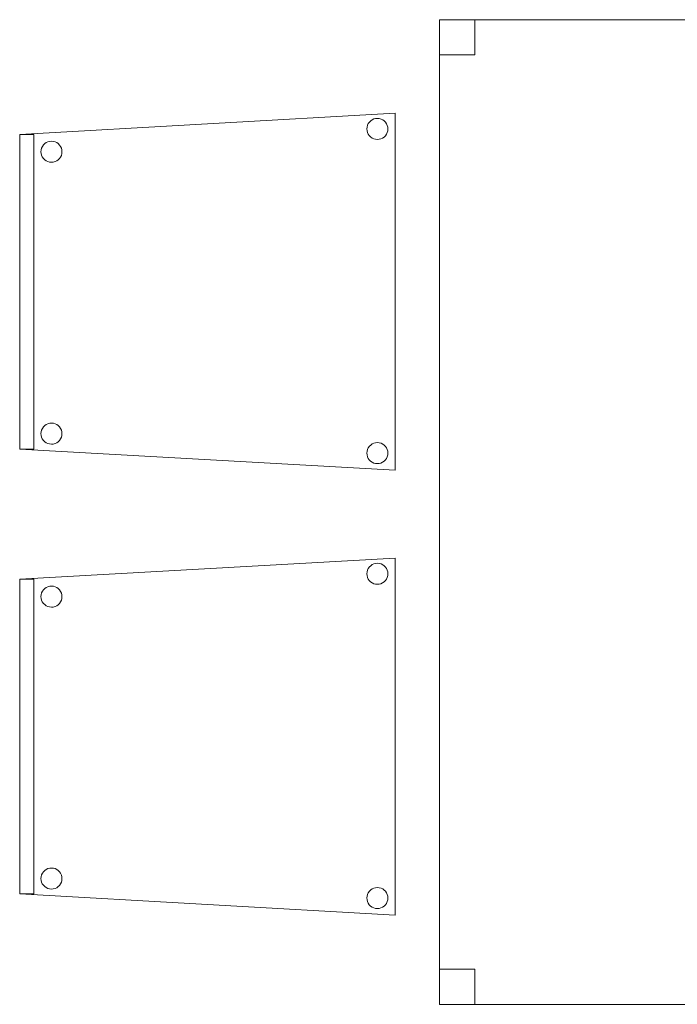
# Model space of a CAD drawing. Header units: metres. Extents: x 391.1 to 427.5, y 12.8 to 28.4.
# Tile 53 of 195: x 403.5 to 404.4, y 14.7 to 16. Entities that reach past the tile are written whole.
import ezdxf

# ---------------------------------------------------------------- set-up
doc = ezdxf.new("R2010")
doc.units = ezdxf.units.M
doc.layers.add('02_MOBILIARIO', color=7, linetype='Continuous', lineweight=18)
doc.layers.add('A-DETL-____-MBND', color=7, linetype='Continuous', lineweight=18)

# ---------------------------------------------------------------- blocks, each defined once
blk = doc.blocks.new('Family - Cadira confident_PA-152112-03_ELEC_P0A')
at = {"layer": 'A-DETL-____-MBND', "color": 253, "true_color": 0xaaaaaa}
for p, q in [((0, 0.4765), (0.5326, 0.5065)), ((0.5326, 0.5065), (0, 0.4765)), ((0.5326, 0.5065), (0.5326, 0)), ((0.5326, 0), (0.5326, 0.5065)), ((0.4928, 0.4869), (0.4935, 0.4894)), ((0.4935, 0.4894), (0.4928, 0.4869)), ((0.4935, 0.4894), (0.4946, 0.4918)), ((0.4946, 0.4918), (0.4935, 0.4894)), ((0.4946, 0.4918), (0.4961, 0.4939)), ((0.4961, 0.4939), (0.4946, 0.4918)), ((0.4961, 0.4939), (0.498, 0.4957)), ((0.498, 0.4957), (0.4961, 0.4939)), ((0.498, 0.4957), (0.5001, 0.4972)), ((0.5001, 0.4972), (0.498, 0.4957)), ((0.5001, 0.4972), (0.5025, 0.4983)), ((0.5025, 0.4983), (0.5001, 0.4972)), ((0.5025, 0.4983), (0.505, 0.4989)), ((0.505, 0.4989), (0.5025, 0.4983)), ((0.505, 0.4989), (0.5076, 0.4992)), ((0.5076, 0.4992), (0.505, 0.4989)), ((0.5076, 0.4992), (0.5102, 0.4989)), ((0.5102, 0.4989), (0.5076, 0.4992)), ((0.5102, 0.4989), (0.5127, 0.4982)), ((0.5127, 0.4982), (0.5102, 0.4989)), ((0.5127, 0.4982), (0.515, 0.4971)), ((0.515, 0.4971), (0.5127, 0.4982)), ((0.515, 0.4971), (0.5172, 0.4956)), ((0.5172, 0.4956), (0.515, 0.4971)), ((0.5172, 0.4956), (0.519, 0.4938)), ((0.519, 0.4938), (0.5172, 0.4956)), ((0.519, 0.4938), (0.5205, 0.4916)), ((0.5205, 0.4916), (0.519, 0.4938)), ((0.5205, 0.4916), (0.5216, 0.4893)), ((0.5216, 0.4893), (0.5205, 0.4916)), ((0.5216, 0.4893), (0.5222, 0.4868)), ((0.5222, 0.4868), (0.5216, 0.4893)), ((0, 0.4765), (0.02, 0.4765)), ((0, 0.03), (0, 0.4765)), ((0.02, 0.4765), (0, 0.4765)), ((0, 0.4765), (0, 0.03)), ((0, 0.03), (0, 0.4765)), ((0, 0.4765), (0, 0.03)), ((0.02, 0.4765), (0.02, 0.03)), ((0.02, 0.03), (0.02, 0.4765)), ((0.4926, 0.4843), (0.4928, 0.4869)), ((0.4928, 0.4869), (0.4926, 0.4843)), ((0.4928, 0.4817), (0.4926, 0.4843)), ((0.4926, 0.4843), (0.4928, 0.4817)), ((0.4935, 0.4792), (0.4928, 0.4817)), ((0.4928, 0.4817), (0.4935, 0.4792)), ((0.4945, 0.4768), (0.4935, 0.4792)), ((0.4935, 0.4792), (0.4945, 0.4768)), ((0.496, 0.4747), (0.4945, 0.4768)), ((0.4945, 0.4768), (0.496, 0.4747)), ((0.5204, 0.4767), (0.5189, 0.4746)), ((0.5189, 0.4746), (0.5204, 0.4767)), ((0.5215, 0.4791), (0.5204, 0.4767)), ((0.5204, 0.4767), (0.5215, 0.4791)), ((0.5222, 0.4816), (0.5215, 0.4791)), ((0.5215, 0.4791), (0.5222, 0.4816)), ((0.5222, 0.4868), (0.5224, 0.4842)), ((0.5224, 0.4842), (0.5222, 0.4868)), ((0.5224, 0.4842), (0.5222, 0.4816)), ((0.5222, 0.4816), (0.5224, 0.4842)), ((0.0322, 0.4594), (0.0337, 0.4615)), ((0.0337, 0.4615), (0.0322, 0.4594)), ((0.0337, 0.4615), (0.0356, 0.4633)), ((0.0356, 0.4633), (0.0337, 0.4615)), ((0.0356, 0.4633), (0.0377, 0.4648)), ((0.0377, 0.4648), (0.0356, 0.4633)), ((0.0377, 0.4648), (0.0401, 0.4659)), ((0.0401, 0.4659), (0.0377, 0.4648)), ((0.0401, 0.4659), (0.0426, 0.4666)), ((0.0426, 0.4666), (0.0401, 0.4659)), ((0.0426, 0.4666), (0.0452, 0.4668)), ((0.0452, 0.4668), (0.0426, 0.4666)), ((0.0452, 0.4668), (0.0478, 0.4666)), ((0.0478, 0.4666), (0.0452, 0.4668)), ((0.0478, 0.4666), (0.0503, 0.4659)), ((0.0503, 0.4659), (0.0478, 0.4666)), ((0.0503, 0.4659), (0.0526, 0.4648)), ((0.0526, 0.4648), (0.0503, 0.4659)), ((0.0526, 0.4648), (0.0548, 0.4633)), ((0.0548, 0.4633), (0.0526, 0.4648)), ((0.0548, 0.4633), (0.0566, 0.4614)), ((0.0566, 0.4614), (0.0548, 0.4633)), ((0.0566, 0.4614), (0.0581, 0.4593)), ((0.0581, 0.4593), (0.0566, 0.4614)), ((0.4979, 0.4728), (0.496, 0.4747)), ((0.496, 0.4747), (0.4979, 0.4728)), ((0.5, 0.4713), (0.4979, 0.4728)), ((0.4979, 0.4728), (0.5, 0.4713)), ((0.5023, 0.4702), (0.5, 0.4713)), ((0.5, 0.4713), (0.5023, 0.4702)), ((0.5049, 0.4695), (0.5023, 0.4702)), ((0.5023, 0.4702), (0.5049, 0.4695)), ((0.5074, 0.4693), (0.5049, 0.4695)), ((0.5049, 0.4695), (0.5074, 0.4693)), ((0.51, 0.4695), (0.5074, 0.4693)), ((0.5074, 0.4693), (0.51, 0.4695)), ((0.5126, 0.4702), (0.51, 0.4695)), ((0.51, 0.4695), (0.5126, 0.4702)), ((0.5149, 0.4713), (0.5126, 0.4702)), ((0.5126, 0.4702), (0.5149, 0.4713)), ((0.5171, 0.4727), (0.5149, 0.4713)), ((0.5149, 0.4713), (0.5171, 0.4727)), ((0.5189, 0.4746), (0.5171, 0.4727)), ((0.5171, 0.4727), (0.5189, 0.4746)), ((0.0302, 0.4519), (0.0304, 0.4545)), ((0.0304, 0.4545), (0.0302, 0.4519)), ((0.0304, 0.4493), (0.0302, 0.4519)), ((0.0302, 0.4519), (0.0304, 0.4493)), ((0.0304, 0.4545), (0.0311, 0.457)), ((0.0311, 0.457), (0.0304, 0.4545)), ((0.031, 0.4468), (0.0304, 0.4493)), ((0.0304, 0.4493), (0.031, 0.4468)), ((0.0311, 0.457), (0.0322, 0.4594)), ((0.0322, 0.4594), (0.0311, 0.457)), ((0.0581, 0.4593), (0.0592, 0.4569)), ((0.0592, 0.4569), (0.0581, 0.4593)), ((0.0598, 0.4492), (0.0591, 0.4467)), ((0.0591, 0.4467), (0.0598, 0.4492)), ((0.0592, 0.4569), (0.0598, 0.4544)), ((0.0598, 0.4544), (0.0592, 0.4569)), ((0.0598, 0.4544), (0.06, 0.4518)), ((0.06, 0.4518), (0.0598, 0.4544)), ((0.06, 0.4518), (0.0598, 0.4492)), ((0.0598, 0.4492), (0.06, 0.4518)), ((0.0321, 0.4445), (0.031, 0.4468)), ((0.031, 0.4468), (0.0321, 0.4445)), ((0.0336, 0.4423), (0.0321, 0.4445)), ((0.0321, 0.4445), (0.0336, 0.4423)), ((0.0355, 0.4405), (0.0336, 0.4423)), ((0.0336, 0.4423), (0.0355, 0.4405)), ((0.0376, 0.439), (0.0355, 0.4405)), ((0.0355, 0.4405), (0.0376, 0.439)), ((0.0399, 0.4378), (0.0376, 0.439)), ((0.0376, 0.439), (0.0399, 0.4378)), ((0.0424, 0.4372), (0.0399, 0.4378)), ((0.0399, 0.4378), (0.0424, 0.4372)), ((0.045, 0.4369), (0.0424, 0.4372)), ((0.0424, 0.4372), (0.045, 0.4369)), ((0.0476, 0.4371), (0.045, 0.4369)), ((0.045, 0.4369), (0.0476, 0.4371)), ((0.0502, 0.4378), (0.0476, 0.4371)), ((0.0476, 0.4371), (0.0502, 0.4378)), ((0.0525, 0.4389), (0.0502, 0.4378)), ((0.0502, 0.4378), (0.0525, 0.4389)), ((0.0547, 0.4404), (0.0525, 0.4389)), ((0.0525, 0.4389), (0.0547, 0.4404)), ((0.0565, 0.4422), (0.0547, 0.4404)), ((0.0547, 0.4404), (0.0565, 0.4422)), ((0.058, 0.4443), (0.0565, 0.4422)), ((0.0565, 0.4422), (0.058, 0.4443)), ((0.0591, 0.4467), (0.058, 0.4443)), ((0.058, 0.4443), (0.0591, 0.4467)), ((0.0304, 0.0545), (0.0311, 0.057)), ((0.0311, 0.057), (0.0304, 0.0545)), ((0.0311, 0.057), (0.0322, 0.0594)), ((0.0322, 0.0594), (0.0311, 0.057)), ((0.0322, 0.0594), (0.0337, 0.0615)), ((0.0337, 0.0615), (0.0322, 0.0594)), ((0.0337, 0.0615), (0.0356, 0.0633)), ((0.0356, 0.0633), (0.0337, 0.0615)), ((0.0356, 0.0633), (0.0377, 0.0648)), ((0.0377, 0.0648), (0.0356, 0.0633)), ((0.0377, 0.0648), (0.0401, 0.0659)), ((0.0401, 0.0659), (0.0377, 0.0648)), ((0.0401, 0.0659), (0.0426, 0.0666)), ((0.0426, 0.0666), (0.0401, 0.0659)), ((0.0426, 0.0666), (0.0452, 0.0668)), ((0.0452, 0.0668), (0.0426, 0.0666)), ((0.0452, 0.0668), (0.0478, 0.0666)), ((0.0478, 0.0666), (0.0452, 0.0668)), ((0.0478, 0.0666), (0.0503, 0.0659)), ((0.0503, 0.0659), (0.0478, 0.0666)), ((0.0503, 0.0659), (0.0526, 0.0648)), ((0.0526, 0.0648), (0.0503, 0.0659)), ((0.0526, 0.0648), (0.0548, 0.0633)), ((0.0548, 0.0633), (0.0526, 0.0648)), ((0.0548, 0.0633), (0.0566, 0.0614)), ((0.0566, 0.0614), (0.0548, 0.0633)), ((0.0566, 0.0614), (0.0581, 0.0593)), ((0.0581, 0.0593), (0.0566, 0.0614)), ((0.0581, 0.0593), (0.0592, 0.0569)), ((0.0592, 0.0569), (0.0581, 0.0593)), ((0.0592, 0.0569), (0.0598, 0.0544)), ((0.0598, 0.0544), (0.0592, 0.0569)), ((0.0302, 0.0519), (0.0304, 0.0545)), ((0.0304, 0.0545), (0.0302, 0.0519)), ((0.0304, 0.0493), (0.0302, 0.0519)), ((0.0302, 0.0519), (0.0304, 0.0493)), ((0.031, 0.0468), (0.0304, 0.0493)), ((0.0304, 0.0493), (0.031, 0.0468)), ((0.0321, 0.0445), (0.031, 0.0468)), ((0.031, 0.0468), (0.0321, 0.0445)), ((0.0336, 0.0423), (0.0321, 0.0445)), ((0.0321, 0.0445), (0.0336, 0.0423)), ((0.0355, 0.0405), (0.0336, 0.0423)), ((0.0336, 0.0423), (0.0355, 0.0405)), ((0.0565, 0.0422), (0.0547, 0.0404)), ((0.0547, 0.0404), (0.0565, 0.0422)), ((0.058, 0.0443), (0.0565, 0.0422)), ((0.0565, 0.0422), (0.058, 0.0443)), ((0.0591, 0.0467), (0.058, 0.0443)), ((0.058, 0.0443), (0.0591, 0.0467)), ((0.0598, 0.0492), (0.0591, 0.0467)), ((0.0591, 0.0467), (0.0598, 0.0492)), ((0.0598, 0.0544), (0.06, 0.0518)), ((0.06, 0.0518), (0.0598, 0.0544)), ((0.06, 0.0518), (0.0598, 0.0492)), ((0.0598, 0.0492), (0.06, 0.0518)), ((0.02, 0.03), (0, 0.03)), ((0, 0.03), (0.02, 0.03)), ((0.5326, 0), (0, 0.03)), ((0, 0.03), (0.5326, 0)), ((0.0376, 0.039), (0.0355, 0.0405)), ((0.0355, 0.0405), (0.0376, 0.039)), ((0.0399, 0.0378), (0.0376, 0.039)), ((0.0376, 0.039), (0.0399, 0.0378)), ((0.0424, 0.0372), (0.0399, 0.0378)), ((0.0399, 0.0378), (0.0424, 0.0372)), ((0.045, 0.0369), (0.0424, 0.0372)), ((0.0424, 0.0372), (0.045, 0.0369)), ((0.0476, 0.0371), (0.045, 0.0369)), ((0.045, 0.0369), (0.0476, 0.0371)), ((0.0502, 0.0378), (0.0476, 0.0371)), ((0.0476, 0.0371), (0.0502, 0.0378)), ((0.0525, 0.0389), (0.0502, 0.0378)), ((0.0502, 0.0378), (0.0525, 0.0389)), ((0.0547, 0.0404), (0.0525, 0.0389)), ((0.0525, 0.0389), (0.0547, 0.0404)), ((0.4928, 0.0269), (0.4935, 0.0294)), ((0.4935, 0.0294), (0.4928, 0.0269)), ((0.4935, 0.0294), (0.4946, 0.0318)), ((0.4946, 0.0318), (0.4935, 0.0294)), ((0.4946, 0.0318), (0.4961, 0.0339)), ((0.4961, 0.0339), (0.4946, 0.0318)), ((0.4961, 0.0339), (0.498, 0.0357)), ((0.498, 0.0357), (0.4961, 0.0339)), ((0.498, 0.0357), (0.5001, 0.0372)), ((0.5001, 0.0372), (0.498, 0.0357)), ((0.5001, 0.0372), (0.5025, 0.0383)), ((0.5025, 0.0383), (0.5001, 0.0372)), ((0.5025, 0.0383), (0.505, 0.0389)), ((0.505, 0.0389), (0.5025, 0.0383)), ((0.505, 0.0389), (0.5076, 0.0392)), ((0.5076, 0.0392), (0.505, 0.0389)), ((0.5076, 0.0392), (0.5102, 0.0389)), ((0.5102, 0.0389), (0.5076, 0.0392)), ((0.5102, 0.0389), (0.5127, 0.0382)), ((0.5127, 0.0382), (0.5102, 0.0389)), ((0.5127, 0.0382), (0.515, 0.0371)), ((0.515, 0.0371), (0.5127, 0.0382)), ((0.515, 0.0371), (0.5172, 0.0356)), ((0.5172, 0.0356), (0.515, 0.0371)), ((0.5172, 0.0356), (0.519, 0.0338)), ((0.519, 0.0338), (0.5172, 0.0356)), ((0.519, 0.0338), (0.5205, 0.0316)), ((0.5205, 0.0316), (0.519, 0.0338)), ((0.5205, 0.0316), (0.5216, 0.0293)), ((0.5216, 0.0293), (0.5205, 0.0316)), ((0.5216, 0.0293), (0.5222, 0.0268)), ((0.5222, 0.0268), (0.5216, 0.0293)), ((0.4926, 0.0243), (0.4928, 0.0269)), ((0.4928, 0.0269), (0.4926, 0.0243)), ((0.4928, 0.0217), (0.4926, 0.0243)), ((0.4926, 0.0243), (0.4928, 0.0217)), ((0.4935, 0.0192), (0.4928, 0.0217)), ((0.4928, 0.0217), (0.4935, 0.0192)), ((0.4945, 0.0168), (0.4935, 0.0192)), ((0.4935, 0.0192), (0.4945, 0.0168)), ((0.496, 0.0147), (0.4945, 0.0168)), ((0.4945, 0.0168), (0.496, 0.0147)), ((0.4979, 0.0128), (0.496, 0.0147)), ((0.496, 0.0147), (0.4979, 0.0128)), ((0.5189, 0.0146), (0.5171, 0.0127)), ((0.5171, 0.0127), (0.5189, 0.0146)), ((0.5204, 0.0167), (0.5189, 0.0146)), ((0.5189, 0.0146), (0.5204, 0.0167)), ((0.5215, 0.0191), (0.5204, 0.0167)), ((0.5204, 0.0167), (0.5215, 0.0191)), ((0.5222, 0.0216), (0.5215, 0.0191)), ((0.5215, 0.0191), (0.5222, 0.0216)), ((0.5222, 0.0268), (0.5224, 0.0242)), ((0.5224, 0.0242), (0.5222, 0.0268)), ((0.5224, 0.0242), (0.5222, 0.0216)), ((0.5222, 0.0216), (0.5224, 0.0242)), ((0.5, 0.0113), (0.4979, 0.0128)), ((0.4979, 0.0128), (0.5, 0.0113)), ((0.5023, 0.0102), (0.5, 0.0113)), ((0.5, 0.0113), (0.5023, 0.0102)), ((0.5049, 0.0095), (0.5023, 0.0102)), ((0.5023, 0.0102), (0.5049, 0.0095)), ((0.5074, 0.0093), (0.5049, 0.0095)), ((0.5049, 0.0095), (0.5074, 0.0093)), ((0.51, 0.0095), (0.5074, 0.0093)), ((0.5074, 0.0093), (0.51, 0.0095)), ((0.5126, 0.0102), (0.51, 0.0095)), ((0.51, 0.0095), (0.5126, 0.0102)), ((0.5149, 0.0113), (0.5126, 0.0102)), ((0.5126, 0.0102), (0.5149, 0.0113)), ((0.5171, 0.0127), (0.5149, 0.0113)), ((0.5149, 0.0113), (0.5171, 0.0127))]:
    blk.add_line(p, q, dxfattribs=at)
blk = doc.blocks.new('Family - Taula 140X80_PA-152424-03_ELEC_P0A')
at = {"layer": 'A-DETL-____-MBND', "color": 253, "true_color": 0xaaaaaa}
for p, q in [((0.65, 1.3969), (0.7, 1.3969)), ((0.65, 1.3469), (0.65, 1.3969)), ((0.7, 1.3969), (0.65, 1.3969)), ((0.65, 1.3969), (0.65, 1.3469)), ((0.7, 1.3969), (0.7, 1.3469)), ((0.7, 1.3469), (0.7, 1.3969)), ((0, 1.3969), (0.7, 1.3969)), ((0, 0), (0, 1.3969)), ((0.7, 1.3969), (0, 1.3969)), ((0, 1.3969), (0, 0)), ((0, 1.3969), (0.05, 1.3969)), ((0, 1.3469), (0, 1.3969)), ((0.05, 1.3969), (0, 1.3969)), ((0, 1.3969), (0, 1.3469)), ((0.05, 1.3969), (0.05, 1.3469)), ((0.05, 1.3469), (0.05, 1.3969)), ((0.7, 1.3969), (0.7, 0)), ((0.7, 0), (0.7, 1.3969)), ((0.05, 1.3469), (0, 1.3469)), ((0, 1.3469), (0.05, 1.3469)), ((0.7, 1.3469), (0.65, 1.3469)), ((0.65, 1.3469), (0.7, 1.3469)), ((0, 0.05), (0.05, 0.05)), ((0, 0), (0, 0.05)), ((0.05, 0.05), (0, 0.05)), ((0, 0.05), (0, 0)), ((0.05, 0.05), (0.05, 0)), ((0.05, 0), (0.05, 0.05)), ((0.65, 0.05), (0.7, 0.05)), ((0.65, 0), (0.65, 0.05)), ((0.7, 0.05), (0.65, 0.05)), ((0.65, 0.05), (0.65, 0)), ((0.7, 0.05), (0.7, 0)), ((0.7, 0), (0.7, 0.05)), ((0.05, 0), (0, 0)), ((0, 0), (0.05, 0)), ((0.7, 0), (0, 0)), ((0, 0), (0.7, 0)), ((0.7, 0), (0.65, 0)), ((0.65, 0), (0.7, 0))]:
    blk.add_line(p, q, dxfattribs=at)
blk = doc.blocks.new('Family - Cadira confident_PA-152621-03_ELEC_P0A')
at = {"layer": 'A-DETL-____-MBND', "color": 253, "true_color": 0xaaaaaa}
for p, q in [((0, 0.4765), (0.5326, 0.5065)), ((0.5326, 0.5065), (0, 0.4765)), ((0.5326, 0.5065), (0.5326, 0)), ((0.5326, 0), (0.5326, 0.5065)), ((0.4928, 0.4869), (0.4935, 0.4894)), ((0.4935, 0.4894), (0.4928, 0.4869)), ((0.4935, 0.4894), (0.4946, 0.4918)), ((0.4946, 0.4918), (0.4935, 0.4894)), ((0.4946, 0.4918), (0.4961, 0.4939)), ((0.4961, 0.4939), (0.4946, 0.4918)), ((0.4961, 0.4939), (0.498, 0.4957)), ((0.498, 0.4957), (0.4961, 0.4939)), ((0.498, 0.4957), (0.5001, 0.4972)), ((0.5001, 0.4972), (0.498, 0.4957)), ((0.5001, 0.4972), (0.5025, 0.4983)), ((0.5025, 0.4983), (0.5001, 0.4972)), ((0.5025, 0.4983), (0.505, 0.4989)), ((0.505, 0.4989), (0.5025, 0.4983)), ((0.505, 0.4989), (0.5076, 0.4992)), ((0.5076, 0.4992), (0.505, 0.4989)), ((0.5076, 0.4992), (0.5102, 0.4989)), ((0.5102, 0.4989), (0.5076, 0.4992)), ((0.5102, 0.4989), (0.5127, 0.4982)), ((0.5127, 0.4982), (0.5102, 0.4989)), ((0.5127, 0.4982), (0.515, 0.4971)), ((0.515, 0.4971), (0.5127, 0.4982)), ((0.515, 0.4971), (0.5172, 0.4956)), ((0.5172, 0.4956), (0.515, 0.4971)), ((0.5172, 0.4956), (0.519, 0.4938)), ((0.519, 0.4938), (0.5172, 0.4956)), ((0.519, 0.4938), (0.5205, 0.4916)), ((0.5205, 0.4916), (0.519, 0.4938)), ((0.5205, 0.4916), (0.5216, 0.4893)), ((0.5216, 0.4893), (0.5205, 0.4916)), ((0.5216, 0.4893), (0.5222, 0.4868)), ((0.5222, 0.4868), (0.5216, 0.4893)), ((0, 0.03), (0, 0.4765)), ((0, 0.4765), (0, 0.03)), ((0, 0.4765), (0.02, 0.4765)), ((0, 0.03), (0, 0.4765)), ((0.02, 0.4765), (0, 0.4765)), ((0, 0.4765), (0, 0.03)), ((0.02, 0.4765), (0.02, 0.03)), ((0.02, 0.03), (0.02, 0.4765)), ((0.4926, 0.4843), (0.4928, 0.4869)), ((0.4928, 0.4869), (0.4926, 0.4843)), ((0.4928, 0.4817), (0.4926, 0.4843)), ((0.4926, 0.4843), (0.4928, 0.4817)), ((0.4935, 0.4792), (0.4928, 0.4817)), ((0.4928, 0.4817), (0.4935, 0.4792)), ((0.4945, 0.4768), (0.4935, 0.4792)), ((0.4935, 0.4792), (0.4945, 0.4768)), ((0.496, 0.4747), (0.4945, 0.4768)), ((0.4945, 0.4768), (0.496, 0.4747)), ((0.5204, 0.4767), (0.5189, 0.4746)), ((0.5189, 0.4746), (0.5204, 0.4767)), ((0.5215, 0.4791), (0.5204, 0.4767)), ((0.5204, 0.4767), (0.5215, 0.4791)), ((0.5222, 0.4816), (0.5215, 0.4791)), ((0.5215, 0.4791), (0.5222, 0.4816)), ((0.5222, 0.4868), (0.5224, 0.4842)), ((0.5224, 0.4842), (0.5222, 0.4868)), ((0.5224, 0.4842), (0.5222, 0.4816)), ((0.5222, 0.4816), (0.5224, 0.4842)), ((0.0322, 0.4594), (0.0337, 0.4615)), ((0.0337, 0.4615), (0.0322, 0.4594)), ((0.0337, 0.4615), (0.0356, 0.4633)), ((0.0356, 0.4633), (0.0337, 0.4615)), ((0.0356, 0.4633), (0.0377, 0.4648)), ((0.0377, 0.4648), (0.0356, 0.4633)), ((0.0377, 0.4648), (0.0401, 0.4659)), ((0.0401, 0.4659), (0.0377, 0.4648)), ((0.0401, 0.4659), (0.0426, 0.4666)), ((0.0426, 0.4666), (0.0401, 0.4659)), ((0.0426, 0.4666), (0.0452, 0.4668)), ((0.0452, 0.4668), (0.0426, 0.4666)), ((0.0452, 0.4668), (0.0478, 0.4666)), ((0.0478, 0.4666), (0.0452, 0.4668)), ((0.0478, 0.4666), (0.0503, 0.4659)), ((0.0503, 0.4659), (0.0478, 0.4666)), ((0.0503, 0.4659), (0.0526, 0.4648)), ((0.0526, 0.4648), (0.0503, 0.4659)), ((0.0526, 0.4648), (0.0548, 0.4633)), ((0.0548, 0.4633), (0.0526, 0.4648)), ((0.0548, 0.4633), (0.0566, 0.4614)), ((0.0566, 0.4614), (0.0548, 0.4633)), ((0.0566, 0.4614), (0.0581, 0.4593)), ((0.0581, 0.4593), (0.0566, 0.4614)), ((0.4979, 0.4728), (0.496, 0.4747)), ((0.496, 0.4747), (0.4979, 0.4728)), ((0.5, 0.4713), (0.4979, 0.4728)), ((0.4979, 0.4728), (0.5, 0.4713)), ((0.5023, 0.4702), (0.5, 0.4713)), ((0.5, 0.4713), (0.5023, 0.4702)), ((0.5049, 0.4695), (0.5023, 0.4702)), ((0.5023, 0.4702), (0.5049, 0.4695)), ((0.5074, 0.4693), (0.5049, 0.4695)), ((0.5049, 0.4695), (0.5074, 0.4693)), ((0.51, 0.4695), (0.5074, 0.4693)), ((0.5074, 0.4693), (0.51, 0.4695)), ((0.5126, 0.4702), (0.51, 0.4695)), ((0.51, 0.4695), (0.5126, 0.4702)), ((0.5149, 0.4713), (0.5126, 0.4702)), ((0.5126, 0.4702), (0.5149, 0.4713)), ((0.5171, 0.4727), (0.5149, 0.4713)), ((0.5149, 0.4713), (0.5171, 0.4727)), ((0.5189, 0.4746), (0.5171, 0.4727)), ((0.5171, 0.4727), (0.5189, 0.4746)), ((0.0302, 0.4519), (0.0304, 0.4545)), ((0.0304, 0.4545), (0.0302, 0.4519)), ((0.0304, 0.4493), (0.0302, 0.4519)), ((0.0302, 0.4519), (0.0304, 0.4493)), ((0.0304, 0.4545), (0.0311, 0.457)), ((0.0311, 0.457), (0.0304, 0.4545)), ((0.031, 0.4468), (0.0304, 0.4493)), ((0.0304, 0.4493), (0.031, 0.4468)), ((0.0311, 0.457), (0.0322, 0.4594)), ((0.0322, 0.4594), (0.0311, 0.457)), ((0.0581, 0.4593), (0.0592, 0.4569)), ((0.0592, 0.4569), (0.0581, 0.4593)), ((0.0598, 0.4492), (0.0591, 0.4467)), ((0.0591, 0.4467), (0.0598, 0.4492)), ((0.0592, 0.4569), (0.0598, 0.4544)), ((0.0598, 0.4544), (0.0592, 0.4569)), ((0.0598, 0.4544), (0.06, 0.4518)), ((0.06, 0.4518), (0.0598, 0.4544)), ((0.06, 0.4518), (0.0598, 0.4492)), ((0.0598, 0.4492), (0.06, 0.4518)), ((0.0321, 0.4445), (0.031, 0.4468)), ((0.031, 0.4468), (0.0321, 0.4445)), ((0.0336, 0.4423), (0.0321, 0.4445)), ((0.0321, 0.4445), (0.0336, 0.4423)), ((0.0355, 0.4405), (0.0336, 0.4423)), ((0.0336, 0.4423), (0.0355, 0.4405)), ((0.0376, 0.439), (0.0355, 0.4405)), ((0.0355, 0.4405), (0.0376, 0.439)), ((0.0399, 0.4378), (0.0376, 0.439)), ((0.0376, 0.439), (0.0399, 0.4378)), ((0.0424, 0.4372), (0.0399, 0.4378)), ((0.0399, 0.4378), (0.0424, 0.4372)), ((0.045, 0.4369), (0.0424, 0.4372)), ((0.0424, 0.4372), (0.045, 0.4369)), ((0.0476, 0.4371), (0.045, 0.4369)), ((0.045, 0.4369), (0.0476, 0.4371)), ((0.0502, 0.4378), (0.0476, 0.4371)), ((0.0476, 0.4371), (0.0502, 0.4378)), ((0.0525, 0.4389), (0.0502, 0.4378)), ((0.0502, 0.4378), (0.0525, 0.4389)), ((0.0547, 0.4404), (0.0525, 0.4389)), ((0.0525, 0.4389), (0.0547, 0.4404)), ((0.0565, 0.4422), (0.0547, 0.4404)), ((0.0547, 0.4404), (0.0565, 0.4422)), ((0.058, 0.4443), (0.0565, 0.4422)), ((0.0565, 0.4422), (0.058, 0.4443)), ((0.0591, 0.4467), (0.058, 0.4443)), ((0.058, 0.4443), (0.0591, 0.4467)), ((0.0304, 0.0545), (0.0311, 0.057)), ((0.0311, 0.057), (0.0304, 0.0545)), ((0.0311, 0.057), (0.0322, 0.0594)), ((0.0322, 0.0594), (0.0311, 0.057)), ((0.0322, 0.0594), (0.0337, 0.0615)), ((0.0337, 0.0615), (0.0322, 0.0594)), ((0.0337, 0.0615), (0.0356, 0.0633)), ((0.0356, 0.0633), (0.0337, 0.0615)), ((0.0356, 0.0633), (0.0377, 0.0648)), ((0.0377, 0.0648), (0.0356, 0.0633)), ((0.0377, 0.0648), (0.0401, 0.0659)), ((0.0401, 0.0659), (0.0377, 0.0648)), ((0.0401, 0.0659), (0.0426, 0.0666)), ((0.0426, 0.0666), (0.0401, 0.0659)), ((0.0426, 0.0666), (0.0452, 0.0668)), ((0.0452, 0.0668), (0.0426, 0.0666)), ((0.0452, 0.0668), (0.0478, 0.0666)), ((0.0478, 0.0666), (0.0452, 0.0668)), ((0.0478, 0.0666), (0.0503, 0.0659)), ((0.0503, 0.0659), (0.0478, 0.0666)), ((0.0503, 0.0659), (0.0526, 0.0648)), ((0.0526, 0.0648), (0.0503, 0.0659)), ((0.0526, 0.0648), (0.0548, 0.0633)), ((0.0548, 0.0633), (0.0526, 0.0648)), ((0.0548, 0.0633), (0.0566, 0.0614)), ((0.0566, 0.0614), (0.0548, 0.0633)), ((0.0566, 0.0614), (0.0581, 0.0593)), ((0.0581, 0.0593), (0.0566, 0.0614)), ((0.0581, 0.0593), (0.0592, 0.0569)), ((0.0592, 0.0569), (0.0581, 0.0593)), ((0.0592, 0.0569), (0.0598, 0.0544)), ((0.0598, 0.0544), (0.0592, 0.0569)), ((0.0302, 0.0519), (0.0304, 0.0545)), ((0.0304, 0.0545), (0.0302, 0.0519)), ((0.0304, 0.0493), (0.0302, 0.0519)), ((0.0302, 0.0519), (0.0304, 0.0493)), ((0.031, 0.0468), (0.0304, 0.0493)), ((0.0304, 0.0493), (0.031, 0.0468)), ((0.0321, 0.0445), (0.031, 0.0468)), ((0.031, 0.0468), (0.0321, 0.0445)), ((0.0336, 0.0423), (0.0321, 0.0445)), ((0.0321, 0.0445), (0.0336, 0.0423)), ((0.0355, 0.0405), (0.0336, 0.0423)), ((0.0336, 0.0423), (0.0355, 0.0405)), ((0.0565, 0.0422), (0.0547, 0.0404)), ((0.0547, 0.0404), (0.0565, 0.0422)), ((0.058, 0.0443), (0.0565, 0.0422)), ((0.0565, 0.0422), (0.058, 0.0443)), ((0.0591, 0.0467), (0.058, 0.0443)), ((0.058, 0.0443), (0.0591, 0.0467)), ((0.0598, 0.0492), (0.0591, 0.0467)), ((0.0591, 0.0467), (0.0598, 0.0492)), ((0.0598, 0.0544), (0.06, 0.0518)), ((0.06, 0.0518), (0.0598, 0.0544)), ((0.06, 0.0518), (0.0598, 0.0492)), ((0.0598, 0.0492), (0.06, 0.0518)), ((0.5326, 0), (0, 0.03)), ((0, 0.03), (0.5326, 0)), ((0.02, 0.03), (0, 0.03)), ((0, 0.03), (0.02, 0.03)), ((0.0376, 0.039), (0.0355, 0.0405)), ((0.0355, 0.0405), (0.0376, 0.039)), ((0.0399, 0.0378), (0.0376, 0.039)), ((0.0376, 0.039), (0.0399, 0.0378)), ((0.0424, 0.0372), (0.0399, 0.0378)), ((0.0399, 0.0378), (0.0424, 0.0372)), ((0.045, 0.0369), (0.0424, 0.0372)), ((0.0424, 0.0372), (0.045, 0.0369)), ((0.0476, 0.0371), (0.045, 0.0369)), ((0.045, 0.0369), (0.0476, 0.0371)), ((0.0502, 0.0378), (0.0476, 0.0371)), ((0.0476, 0.0371), (0.0502, 0.0378)), ((0.0525, 0.0389), (0.0502, 0.0378)), ((0.0502, 0.0378), (0.0525, 0.0389)), ((0.0547, 0.0404), (0.0525, 0.0389)), ((0.0525, 0.0389), (0.0547, 0.0404)), ((0.4928, 0.0269), (0.4935, 0.0294)), ((0.4935, 0.0294), (0.4928, 0.0269)), ((0.4935, 0.0294), (0.4946, 0.0318)), ((0.4946, 0.0318), (0.4935, 0.0294)), ((0.4946, 0.0318), (0.4961, 0.0339)), ((0.4961, 0.0339), (0.4946, 0.0318)), ((0.4961, 0.0339), (0.498, 0.0357)), ((0.498, 0.0357), (0.4961, 0.0339)), ((0.498, 0.0357), (0.5001, 0.0372)), ((0.5001, 0.0372), (0.498, 0.0357)), ((0.5001, 0.0372), (0.5025, 0.0383)), ((0.5025, 0.0383), (0.5001, 0.0372)), ((0.5025, 0.0383), (0.505, 0.0389)), ((0.505, 0.0389), (0.5025, 0.0383)), ((0.505, 0.0389), (0.5076, 0.0392)), ((0.5076, 0.0392), (0.505, 0.0389)), ((0.5076, 0.0392), (0.5102, 0.0389)), ((0.5102, 0.0389), (0.5076, 0.0392)), ((0.5102, 0.0389), (0.5127, 0.0382)), ((0.5127, 0.0382), (0.5102, 0.0389)), ((0.5127, 0.0382), (0.515, 0.0371)), ((0.515, 0.0371), (0.5127, 0.0382)), ((0.515, 0.0371), (0.5172, 0.0356)), ((0.5172, 0.0356), (0.515, 0.0371)), ((0.5172, 0.0356), (0.519, 0.0338)), ((0.519, 0.0338), (0.5172, 0.0356)), ((0.519, 0.0338), (0.5205, 0.0316)), ((0.5205, 0.0316), (0.519, 0.0338)), ((0.5205, 0.0316), (0.5216, 0.0293)), ((0.5216, 0.0293), (0.5205, 0.0316)), ((0.5216, 0.0293), (0.5222, 0.0268)), ((0.5222, 0.0268), (0.5216, 0.0293)), ((0.4926, 0.0243), (0.4928, 0.0269)), ((0.4928, 0.0269), (0.4926, 0.0243)), ((0.4928, 0.0217), (0.4926, 0.0243)), ((0.4926, 0.0243), (0.4928, 0.0217)), ((0.4935, 0.0192), (0.4928, 0.0217)), ((0.4928, 0.0217), (0.4935, 0.0192)), ((0.4945, 0.0168), (0.4935, 0.0192)), ((0.4935, 0.0192), (0.4945, 0.0168)), ((0.496, 0.0147), (0.4945, 0.0168)), ((0.4945, 0.0168), (0.496, 0.0147)), ((0.4979, 0.0128), (0.496, 0.0147)), ((0.496, 0.0147), (0.4979, 0.0128)), ((0.5189, 0.0146), (0.5171, 0.0127)), ((0.5171, 0.0127), (0.5189, 0.0146)), ((0.5204, 0.0167), (0.5189, 0.0146)), ((0.5189, 0.0146), (0.5204, 0.0167)), ((0.5215, 0.0191), (0.5204, 0.0167)), ((0.5204, 0.0167), (0.5215, 0.0191)), ((0.5222, 0.0216), (0.5215, 0.0191)), ((0.5215, 0.0191), (0.5222, 0.0216)), ((0.5222, 0.0268), (0.5224, 0.0242)), ((0.5224, 0.0242), (0.5222, 0.0268)), ((0.5224, 0.0242), (0.5222, 0.0216)), ((0.5222, 0.0216), (0.5224, 0.0242)), ((0.5, 0.0113), (0.4979, 0.0128)), ((0.4979, 0.0128), (0.5, 0.0113)), ((0.5023, 0.0102), (0.5, 0.0113)), ((0.5, 0.0113), (0.5023, 0.0102)), ((0.5049, 0.0095), (0.5023, 0.0102)), ((0.5023, 0.0102), (0.5049, 0.0095)), ((0.5074, 0.0093), (0.5049, 0.0095)), ((0.5049, 0.0095), (0.5074, 0.0093)), ((0.51, 0.0095), (0.5074, 0.0093)), ((0.5074, 0.0093), (0.51, 0.0095)), ((0.5126, 0.0102), (0.51, 0.0095)), ((0.51, 0.0095), (0.5126, 0.0102)), ((0.5149, 0.0113), (0.5126, 0.0102)), ((0.5126, 0.0102), (0.5149, 0.0113)), ((0.5171, 0.0127), (0.5149, 0.0113)), ((0.5149, 0.0113), (0.5171, 0.0127))]:
    blk.add_line(p, q, dxfattribs=at)
blk = doc.blocks.new('LONDR55-XX_ZZ-ARQ-CAA-M3D-Londres55_ifc-1-03_ELEC_P0A')
at = {"layer": '02_MOBILIARIO', "color": 253, "lineweight": 18, "true_color": 0xaaaaaa}
for name, p in [('Family - Taula 140X80_PA-152424-03_ELEC_P0A', (404.0519, 14.6526)), ('Family - Cadira confident_PA-152112-03_ELEC_P0A', (403.4562, 15.4104)), ('Family - Cadira confident_PA-152621-03_ELEC_P0A', (403.4562, 14.7792))]:
    blk.add_blockref(name, p, dxfattribs=at)

msp = doc.modelspace()

# ---------------------------------------------------------------- block references
at = {"lineweight": 5}
msp.add_blockref('LONDR55-XX_ZZ-ARQ-CAA-M3D-Londres55_ifc-1-03_ELEC_P0A', (0, 0), dxfattribs=at)

doc.saveas('drawing.dxf')
